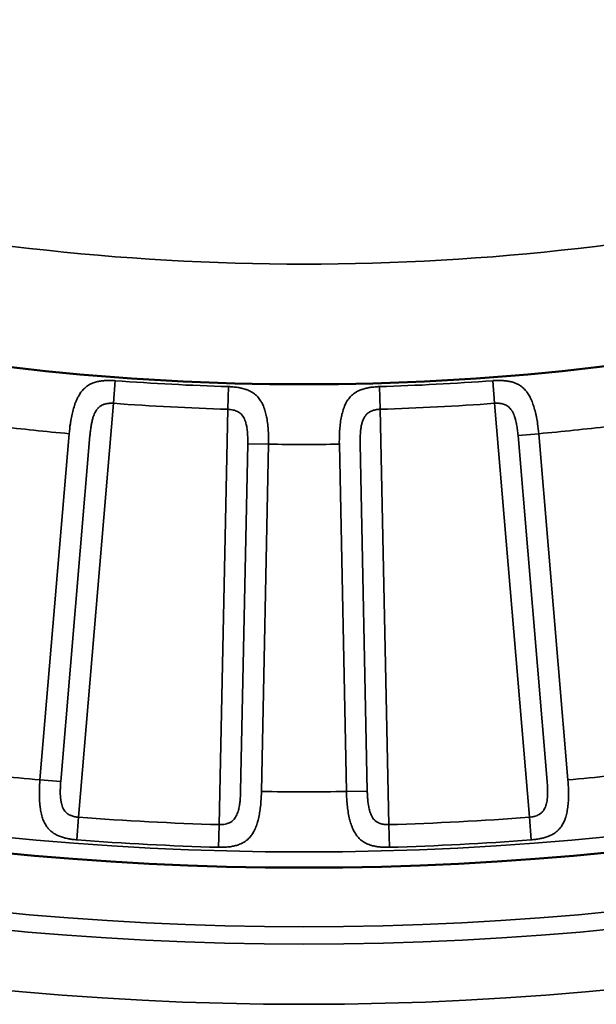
# Model space of a CAD drawing. Header units: millimetres. Extents: x 50 to 3176, y 50 to 2109.
# Tile 135 of 256: x 1185.59 to 1190.39, y 467.28 to 475.47. Entities that reach past the tile are written whole.
import ezdxf

# ---------------------------------------------------------------- set-up
doc = ezdxf.new("R2010")
doc.units = ezdxf.units.MM
doc.header["$LTSCALE"] = 10
doc.layers.add('Visible (ISO)', color=7, linetype='Continuous', lineweight=50)
doc.layers.add('Visible Narrow (ISO)', color=7, linetype='Continuous', lineweight=35)

msp = doc.modelspace()

# ---------------------------------------------------------------- linework, layer by layer
at = {"layer": 'Visible (ISO)'}
msp.add_circle((1187.953, 493.4384), 25.0206, dxfattribs=at)
msp.add_arc((1187.953, 493.4384), 21, 257.44199, 282.55805, dxfattribs=at)
at = {"layer": 'Visible Narrow (ISO)'}
for p, q in [((1186.3678, 472.2813), (1186.3818, 472.4689)), ((1189.5241, 472.4686), (1189.5382, 472.2806)), ((1187.3236, 472.4193), (1187.3179, 472.2308)), ((1188.588, 472.2308), (1188.5823, 472.4193)), ((1186.077, 468.8372), (1186.3677, 472.2806)), ((1189.5382, 472.2806), (1189.8289, 468.8372)), ((1187.3179, 472.2308), (1187.2471, 468.7758)), ((1188.6588, 468.7758), (1188.588, 472.2308)), ((1185.9987, 472.0274), (1185.7556, 469.1478)), ((1189.7346, 472.0129), (1189.9072, 472.0274)), ((1190.1503, 469.1478), (1189.9072, 472.0274)), ((1185.9282, 469.1332), (1186.1713, 472.0129)), ((1187.4853, 471.944), (1187.426, 469.0547)), ((1187.4853, 471.944), (1187.6585, 471.9404)), ((1187.5992, 469.0511), (1187.6585, 471.9404)), ((1188.2475, 471.9404), (1188.3067, 469.0511)), ((1188.4799, 469.0547), (1188.4206, 471.944)), ((1189.7346, 472.0129), (1189.9777, 469.1332)), ((1185.7556, 469.1478), (1185.9282, 469.1332)), ((1188.3067, 469.0511), (1188.4799, 469.0547)), ((1186.0627, 468.6491), (1186.077, 468.8372)), ((1189.8289, 468.8368), (1189.8432, 468.649)), ((1187.247, 468.7716), (1187.2416, 468.586)), ((1188.6642, 468.5874), (1188.6588, 468.7758))]:
    msp.add_line(p, q, dxfattribs=at)
for radius in [26.1573, 25.6575, 25.5128, 25.0203, 24.8897]:
    msp.add_circle((1187.953, 493.4384), radius, dxfattribs=at)
for radius, start, end in [(20, 256.86634, 283.13365), (21.0286, 265.7151, 268.2849), (21.0286, 271.7151, 274.2849), (21.2172, 265.7151, 268.2849), (21.2172, 271.7151, 274.2849), (21.5, 263.21517, 264.78483), (21.5, 275.21517, 276.78483), (21.5, 269.21517, 270.78483), (24.3898, 263.16894, 264.83106), (24.3898, 275.16894, 276.83106), (24.3898, 269.16894, 270.83106), (24.6727, 265.63945, 268.36055), (24.6727, 271.63945, 274.36055), (24.8613, 265.63945, 268.36055), (24.8613, 271.63945, 274.36055)]:
    msp.add_arc((1187.953, 493.4384), radius, start, end, dxfattribs=at)
for points, knots in [([(1186.3818, 472.4686), (1186.369, 472.4696), (1186.3561, 472.4702), (1186.34, 472.4705), (1186.3371, 472.4705), (1186.3221, 472.4705), (1186.31, 472.4702), (1186.2936, 472.4692), (1186.2893, 472.4689), (1186.2733, 472.4675), (1186.2617, 472.466), (1186.2451, 472.463), (1186.2402, 472.4621), (1186.2232, 472.4582), (1186.2112, 472.4548), (1186.1952, 472.4489), (1186.191, 472.4472), (1186.1747, 472.4401), (1186.1629, 472.4337), (1186.1483, 472.4238), (1186.145, 472.4215), (1186.1322, 472.4117), (1186.123, 472.4034), (1186.1102, 472.3895), (1186.1061, 472.3848), (1186.0948, 472.3705), (1186.0877, 472.3602), (1186.077, 472.3422), (1186.073, 472.3349), (1186.0628, 472.3147), (1186.0569, 472.3012), (1186.0485, 472.2792), (1186.0456, 472.2712), (1186.0375, 472.2467), (1186.0326, 472.2295), (1186.0263, 472.2045), (1186.0246, 472.197), (1186.0191, 472.1724), (1186.0157, 472.1548), (1186.0111, 472.1279), (1186.0097, 472.1189), (1186.0043, 472.0827), (1186.0011, 472.0551), (1185.9987, 472.0274)], [0, 0, 0, 0, 0.0741392, 0.0741392, 0.0909091, 0.0909091, 0.1581575, 0.1581575, 0.1818182, 0.1818182, 0.245635, 0.245635, 0.2727273, 0.2727273, 0.3394334, 0.3394334, 0.3636364, 0.3636364, 0.4340394, 0.4340394, 0.4545455, 0.4545455, 0.5160527, 0.5160527, 0.5454545, 0.5454545, 0.6011716, 0.6011716, 0.6363636, 0.6363636, 0.695142, 0.695142, 0.7272727, 0.7272727, 0.7916538, 0.7916538, 0.8181818, 0.8181818, 0.8787809, 0.8787809, 0.9090909, 0.9090909, 1, 1, 1, 1]), ([(1189.9072, 472.0274), (1189.9048, 472.0551), (1189.9016, 472.0827), (1189.8949, 472.1279), (1189.8919, 472.1457), (1189.8868, 472.1721), (1189.8849, 472.181), (1189.8789, 472.208), (1189.8744, 472.2258), (1189.8672, 472.2498), (1189.8651, 472.2567), (1189.858, 472.2781), (1189.8527, 472.2921), (1189.8436, 472.3132), (1189.8401, 472.3207), (1189.8304, 472.3398), (1189.824, 472.351), (1189.8127, 472.3681), (1189.8081, 472.3744), (1189.7949, 472.3909), (1189.786, 472.4003), (1189.7724, 472.4125), (1189.7681, 472.416), (1189.7527, 472.4277), (1189.7412, 472.4348), (1189.7258, 472.4424), (1189.7223, 472.444), (1189.707, 472.4506), (1189.6949, 472.4547), (1189.6786, 472.4591), (1189.6745, 472.4601), (1189.6587, 472.4636), (1189.647, 472.4655), (1189.6304, 472.4676), (1189.6255, 472.4681), (1189.6084, 472.4696), (1189.5962, 472.4702), (1189.58, 472.4705), (1189.5757, 472.4705), (1189.5584, 472.4704), (1189.5454, 472.47), (1189.5298, 472.469), (1189.527, 472.4688), (1189.5241, 472.4686)], [0, 0, 0, 0, 0.0909091, 0.0909091, 0.1509618, 0.1509618, 0.1818182, 0.1818182, 0.246234, 0.246234, 0.2727273, 0.2727273, 0.330169, 0.330169, 0.3636364, 0.3636364, 0.4190151, 0.4190151, 0.4545455, 0.4545455, 0.517221, 0.517221, 0.5454545, 0.5454545, 0.6159758, 0.6159758, 0.6363636, 0.6363636, 0.7045179, 0.7045179, 0.7272727, 0.7272727, 0.7913147, 0.7913147, 0.8181818, 0.8181818, 0.885258, 0.885258, 0.9090909, 0.9090909, 0.9833211, 0.9833211, 1, 1, 1, 1]), ([(1187.6585, 471.9404), (1187.659, 471.9682), (1187.6587, 471.996), (1187.6567, 472.0417), (1187.6556, 472.0597), (1187.6532, 472.0865), (1187.6523, 472.0955), (1187.6492, 472.123), (1187.6465, 472.1411), (1187.6419, 472.1658), (1187.6405, 472.1729), (1187.6357, 472.1949), (1187.6319, 472.2094), (1187.6251, 472.2313), (1187.6224, 472.2391), (1187.6147, 472.2592), (1187.6095, 472.271), (1187.6, 472.2891), (1187.5961, 472.2959), (1187.5848, 472.3136), (1187.5769, 472.324), (1187.5647, 472.3374), (1187.5607, 472.3414), (1187.5466, 472.3547), (1187.5359, 472.3629), (1187.5214, 472.3721), (1187.5181, 472.3741), (1187.5036, 472.3822), (1187.492, 472.3876), (1187.4762, 472.3936), (1187.4722, 472.3951), (1187.4569, 472.4002), (1187.4455, 472.4034), (1187.4292, 472.4071), (1187.4244, 472.4081), (1187.4075, 472.4114), (1187.3955, 472.4133), (1187.3793, 472.4153), (1187.3751, 472.4157), (1187.3578, 472.4175), (1187.3449, 472.4184), (1187.3293, 472.4191), (1187.3264, 472.4192), (1187.3236, 472.4193)], [0, 0, 0, 0, 0.0909091, 0.0909091, 0.1509618, 0.1509618, 0.1818182, 0.1818182, 0.246234, 0.246234, 0.2727273, 0.2727273, 0.330169, 0.330169, 0.3636364, 0.3636364, 0.4190151, 0.4190151, 0.4545455, 0.4545455, 0.517221, 0.517221, 0.5454545, 0.5454545, 0.6159758, 0.6159758, 0.6363636, 0.6363636, 0.7045179, 0.7045179, 0.7272727, 0.7272727, 0.7913147, 0.7913147, 0.8181818, 0.8181818, 0.885258, 0.885258, 0.9090909, 0.9090909, 0.9833211, 0.9833211, 1, 1, 1, 1]), ([(1188.2475, 471.9404), (1188.247, 471.9683), (1188.2473, 471.9961), (1188.2492, 472.0421), (1188.2504, 472.0604), (1188.2527, 472.0871), (1188.2536, 472.0959), (1188.2568, 472.1232), (1188.2595, 472.1414), (1188.264, 472.166), (1188.2654, 472.173), (1188.2703, 472.195), (1188.2741, 472.2095), (1188.2809, 472.2313), (1188.2835, 472.2391), (1188.2912, 472.2592), (1188.2965, 472.2711), (1188.3059, 472.2892), (1188.3098, 472.2958), (1188.321, 472.3134), (1188.3288, 472.3237), (1188.3411, 472.3372), (1188.345, 472.3413), (1188.3592, 472.3546), (1188.3699, 472.3628), (1188.3845, 472.372), (1188.3877, 472.374), (1188.4021, 472.3822), (1188.4137, 472.3875), (1188.4295, 472.3935), (1188.4335, 472.395), (1188.4489, 472.4002), (1188.4603, 472.4033), (1188.4766, 472.4071), (1188.4814, 472.4081), (1188.4983, 472.4114), (1188.5104, 472.4133), (1188.5265, 472.4153), (1188.5307, 472.4157), (1188.548, 472.4175), (1188.5609, 472.4184), (1188.5766, 472.4191), (1188.5795, 472.4192), (1188.5823, 472.4193)], [0, 0, 0, 0, 0.0909091, 0.0909091, 0.1517938, 0.1517938, 0.1818182, 0.1818182, 0.2465261, 0.2465261, 0.2727273, 0.2727273, 0.3304052, 0.3304052, 0.3636364, 0.3636364, 0.4195333, 0.4195333, 0.4545455, 0.4545455, 0.5168964, 0.5168964, 0.5454545, 0.5454545, 0.6160742, 0.6160742, 0.6363636, 0.6363636, 0.7040403, 0.7040403, 0.7272727, 0.7272727, 0.7911716, 0.7911716, 0.8181818, 0.8181818, 0.8853785, 0.8853785, 0.9090909, 0.9090909, 0.9832728, 0.9832728, 1, 1, 1, 1]), ([(1186.3677, 472.2806), (1186.3567, 472.2814), (1186.3459, 472.2814), (1186.3356, 472.2807), (1186.3259, 472.28), (1186.3167, 472.2787), (1186.3078, 472.2768), (1186.3066, 472.2766), (1186.3055, 472.2763), (1186.3044, 472.2761), (1186.3023, 472.2756), (1186.3003, 472.2751), (1186.2984, 472.2746), (1186.2932, 472.2732), (1186.2882, 472.2717), (1186.2834, 472.2699), (1186.2794, 472.2684), (1186.2755, 472.2667), (1186.2716, 472.2648), (1186.2682, 472.2631), (1186.2649, 472.2613), (1186.2617, 472.2593), (1186.2567, 472.2562), (1186.252, 472.2527), (1186.2474, 472.2487), (1186.2461, 472.2475), (1186.2448, 472.2463), (1186.2435, 472.245), (1186.2383, 472.24), (1186.2335, 472.2343), (1186.2289, 472.2281), (1186.2279, 472.2266), (1186.2269, 472.2252), (1186.2259, 472.2237), (1186.2227, 472.219), (1186.2196, 472.2141), (1186.2168, 472.209), (1186.2142, 472.2043), (1186.2118, 472.1995), (1186.2095, 472.1947), (1186.2082, 472.1918), (1186.2069, 472.1889), (1186.2057, 472.186), (1186.2023, 472.1778), (1186.1993, 472.1696), (1186.1967, 472.1611), (1186.1937, 472.1514), (1186.1911, 472.1414), (1186.1887, 472.1305), (1186.1875, 472.125), (1186.1863, 472.1193), (1186.1852, 472.1134), (1186.1843, 472.1084), (1186.1833, 472.1033), (1186.1824, 472.098), (1186.1803, 472.0855), (1186.1783, 472.0721), (1186.1764, 472.0578), (1186.176, 472.0545), (1186.1756, 472.0512), (1186.1752, 472.0478), (1186.1738, 472.0366), (1186.1725, 472.0249), (1186.1713, 472.0129)], [0, 0, 0, 0, 0.088359, 0.088359, 0.088359, 0.170433, 0.170433, 0.170433, 0.181041, 0.181041, 0.181041, 0.2, 0.2, 0.2, 0.249046, 0.249046, 0.249046, 0.29008, 0.29008, 0.29008, 0.326789, 0.326789, 0.326789, 0.383275, 0.383275, 0.383275, 0.4, 0.4, 0.4, 0.465844, 0.465844, 0.465844, 0.481054, 0.481054, 0.481054, 0.529279, 0.529279, 0.529279, 0.573631, 0.573631, 0.573631, 0.6, 0.6, 0.6, 0.674023, 0.674023, 0.674023, 0.757899, 0.757899, 0.757899, 0.8, 0.8, 0.8, 0.835079, 0.835079, 0.835079, 0.917587, 0.917587, 0.917587, 0.936774, 0.936774, 0.936774, 1, 1, 1, 1]), ([(1189.7346, 472.0129), (1189.733, 472.0298), (1189.7312, 472.046), (1189.7288, 472.0644), (1189.7283, 472.0674), (1189.7257, 472.0859), (1189.7233, 472.1004), (1189.7203, 472.116), (1189.7199, 472.1182), (1189.7176, 472.1289), (1189.7158, 472.1369), (1189.7122, 472.1506), (1189.7105, 472.1564), (1189.7066, 472.1686), (1189.7044, 472.1749), (1189.701, 472.1836), (1189.7, 472.186), (1189.698, 472.1907), (1189.697, 472.193), (1189.6926, 472.2024), (1189.6889, 472.2095), (1189.6839, 472.2178), (1189.6829, 472.2195), (1189.678, 472.2271), (1189.6738, 472.2327), (1189.6686, 472.2387), (1189.6679, 472.2395), (1189.6649, 472.2428), (1189.6626, 472.2451), (1189.6576, 472.2497), (1189.6549, 472.2519), (1189.6473, 472.2577), (1189.6422, 472.2609), (1189.6318, 472.2663), (1189.6264, 472.2685), (1189.6155, 472.2725), (1189.6098, 472.2741), (1189.6039, 472.2756), (1189.6039, 472.2756), (1189.5975, 472.2771), (1189.5912, 472.2784), (1189.5775, 472.2803), (1189.5703, 472.281), (1189.5552, 472.2815), (1189.5474, 472.2814), (1189.5391, 472.2807), (1189.5386, 472.2806), (1189.5382, 472.2806)], [0, 0, 0, 0, 0.089342, 0.089342, 0.107191, 0.107191, 0.2, 0.2, 0.21557, 0.21557, 0.276567, 0.276567, 0.32404, 0.32404, 0.378952, 0.378952, 0.4, 0.4, 0.420678, 0.420678, 0.485028, 0.485028, 0.501457, 0.501457, 0.560885, 0.560885, 0.570901, 0.570901, 0.6, 0.6, 0.632547, 0.632547, 0.689334, 0.689334, 0.744364, 0.744364, 0.8, 0.8, 0.800663, 0.800663, 0.861041, 0.861041, 0.927282, 0.927282, 0.996344, 0.996344, 1, 1, 1, 1]), ([(1187.4853, 471.944), (1187.4855, 471.961), (1187.4853, 471.9774), (1187.4848, 471.9959), (1187.4847, 471.9989), (1187.4841, 472.0176), (1187.4832, 472.0322), (1187.4818, 472.0481), (1187.4816, 472.0503), (1187.4805, 472.0612), (1187.4795, 472.0693), (1187.4773, 472.0833), (1187.4763, 472.0893), (1187.4737, 472.1018), (1187.4722, 472.1084), (1187.4697, 472.1173), (1187.469, 472.1198), (1187.4674, 472.1247), (1187.4667, 472.1271), (1187.4633, 472.1369), (1187.4604, 472.1443), (1187.4563, 472.1532), (1187.4554, 472.1549), (1187.4513, 472.163), (1187.4478, 472.169), (1187.4432, 472.1755), (1187.4426, 472.1764), (1187.4399, 472.18), (1187.4379, 472.1825), (1187.4335, 472.1876), (1187.431, 472.1901), (1187.424, 472.1966), (1187.4193, 472.2003), (1187.4095, 472.2068), (1187.4044, 472.2096), (1187.3939, 472.2146), (1187.3884, 472.2169), (1187.3828, 472.2189), (1187.3827, 472.2189), (1187.3766, 472.2212), (1187.3704, 472.2231), (1187.357, 472.2264), (1187.3499, 472.2278), (1187.3349, 472.2299), (1187.3271, 472.2306), (1187.3188, 472.2308), (1187.3184, 472.2308), (1187.3179, 472.2308)], [0, 0, 0, 0, 0.089342, 0.089342, 0.107191, 0.107191, 0.2, 0.2, 0.21557, 0.21557, 0.276567, 0.276567, 0.32404, 0.32404, 0.378952, 0.378952, 0.4, 0.4, 0.420678, 0.420678, 0.485028, 0.485028, 0.501457, 0.501457, 0.560885, 0.560885, 0.570901, 0.570901, 0.6, 0.6, 0.632547, 0.632547, 0.689334, 0.689334, 0.744364, 0.744364, 0.8, 0.8, 0.800663, 0.800663, 0.861041, 0.861041, 0.927282, 0.927282, 0.996344, 0.996344, 1, 1, 1, 1]), ([(1188.588, 472.2308), (1188.5769, 472.2305), (1188.5662, 472.2294), (1188.556, 472.2276), (1188.5453, 472.2257), (1188.5351, 472.223), (1188.5255, 472.2197), (1188.5235, 472.219), (1188.5216, 472.2183), (1188.5196, 472.2176), (1188.5105, 472.2141), (1188.502, 472.21), (1188.4941, 472.2051), (1188.486, 472.2), (1188.4785, 472.1939), (1188.4718, 472.1865), (1188.4705, 472.1852), (1188.4693, 472.1838), (1188.4681, 472.1824), (1188.4625, 472.1756), (1188.4574, 472.1677), (1188.4528, 472.1593), (1188.4477, 472.1497), (1188.4433, 472.1393), (1188.4396, 472.1287), (1188.4386, 472.1258), (1188.4377, 472.1228), (1188.4368, 472.1198), (1188.4342, 472.1113), (1188.4321, 472.1028), (1188.4304, 472.0941), (1188.4284, 472.0841), (1188.4269, 472.0738), (1188.4257, 472.0627), (1188.425, 472.0572), (1188.4245, 472.0514), (1188.424, 472.0454), (1188.4223, 472.0258), (1188.4213, 472.0035), (1188.4208, 471.9791), (1188.4206, 471.9678), (1188.4206, 471.9561), (1188.4206, 471.944)], [0, 0, 0, 0, 0.088358, 0.088358, 0.088358, 0.181049, 0.181049, 0.181049, 0.2, 0.2, 0.2, 0.289962, 0.289962, 0.289962, 0.383038, 0.383038, 0.383038, 0.4, 0.4, 0.4, 0.481182, 0.481182, 0.481182, 0.573898, 0.573898, 0.573898, 0.6, 0.6, 0.6, 0.674069, 0.674069, 0.674069, 0.757987, 0.757987, 0.757987, 0.8, 0.8, 0.8, 0.936706, 0.936706, 0.936706, 1, 1, 1, 1]), ([(1185.7556, 469.1478), (1185.7532, 469.1198), (1185.7516, 469.0918), (1185.7504, 469.0456), (1185.7503, 469.0272), (1185.7509, 469.0003), (1185.7512, 468.9914), (1185.7525, 468.9639), (1185.7539, 468.9455), (1185.7569, 468.9207), (1185.7578, 468.9136), (1185.7612, 468.8912), (1185.7641, 468.8763), (1185.7695, 468.8541), (1185.7717, 468.8464), (1185.7781, 468.8258), (1185.7827, 468.8134), (1185.7911, 468.7948), (1185.7944, 468.7881), (1185.8045, 468.7699), (1185.8118, 468.7591), (1185.8232, 468.7449), (1185.8269, 468.7407), (1185.8402, 468.7265), (1185.8505, 468.7176), (1185.8646, 468.7075), (1185.8678, 468.7054), (1185.882, 468.6962), (1185.8935, 468.6901), (1185.9091, 468.6831), (1185.9129, 468.6814), (1185.9281, 468.6754), (1185.9397, 468.6715), (1185.956, 468.6668), (1185.9607, 468.6655), (1185.9776, 468.6613), (1185.9898, 468.6588), (1186.0061, 468.6559), (1186.0103, 468.6552), (1186.0277, 468.6526), (1186.0407, 468.6511), (1186.0567, 468.6496), (1186.0597, 468.6494), (1186.0627, 468.6491)], [0, 0, 0, 0, 0.0909091, 0.0909091, 0.1517791, 0.1517791, 0.1818182, 0.1818182, 0.2465766, 0.2465766, 0.2727273, 0.2727273, 0.3309789, 0.3309789, 0.3636364, 0.3636364, 0.4205319, 0.4205319, 0.4545455, 0.4545455, 0.5174488, 0.5174488, 0.5454545, 0.5454545, 0.61623, 0.61623, 0.6363636, 0.6363636, 0.7053378, 0.7053378, 0.7272727, 0.7272727, 0.7921392, 0.7921392, 0.8181818, 0.8181818, 0.8856905, 0.8856905, 0.9090909, 0.9090909, 0.9827631, 0.9827631, 1, 1, 1, 1]), ([(1189.8432, 468.6491), (1189.8562, 468.6501), (1189.8692, 468.6515), (1189.8854, 468.6537), (1189.8885, 468.6542), (1189.9037, 468.6565), (1189.9159, 468.6587), (1189.9323, 468.6624), (1189.9365, 468.6634), (1189.9523, 468.6673), (1189.964, 468.6708), (1189.9801, 468.6764), (1189.9846, 468.6781), (1190.0011, 468.6847), (1190.0128, 468.6902), (1190.0277, 468.6987), (1190.0313, 468.701), (1190.0462, 468.7105), (1190.0569, 468.7188), (1190.0698, 468.731), (1190.0726, 468.7338), (1190.0838, 468.7457), (1190.0916, 468.7556), (1190.102, 468.7714), (1190.1051, 468.7765), (1190.1139, 468.7925), (1190.1192, 468.8039), (1190.1269, 468.8234), (1190.1295, 468.8311), (1190.1362, 468.8527), (1190.1397, 468.867), (1190.1443, 468.8901), (1190.1458, 468.8985), (1190.1497, 468.9239), (1190.1516, 468.9415), (1190.1535, 468.9674), (1190.154, 468.9752), (1190.1552, 469.0005), (1190.1556, 469.0183), (1190.1555, 469.0456), (1190.1553, 469.055), (1190.1543, 469.0921), (1190.1527, 469.1199), (1190.1503, 469.1478)], [0, 0, 0, 0, 0.0736988, 0.0736988, 0.0909091, 0.0909091, 0.1585727, 0.1585727, 0.1818182, 0.1818182, 0.246636, 0.246636, 0.2727273, 0.2727273, 0.3410219, 0.3410219, 0.3636364, 0.3636364, 0.4342294, 0.4342294, 0.4545455, 0.4545455, 0.5171263, 0.5171263, 0.5454545, 0.5454545, 0.6018042, 0.6018042, 0.6363636, 0.6363636, 0.6951463, 0.6951463, 0.7272727, 0.7272727, 0.7910581, 0.7910581, 0.8181818, 0.8181818, 0.8780567, 0.8780567, 0.9090909, 0.9090909, 1, 1, 1, 1]), ([(1185.9282, 469.1332), (1185.9272, 469.1193), (1185.9264, 469.1058), (1185.9253, 469.0811), (1185.925, 469.0698), (1185.9247, 469.0493), (1185.9248, 469.04), (1185.925, 469.0301), (1185.925, 469.0291), (1185.9253, 469.019), (1185.9258, 469.0103), (1185.9266, 469.0004), (1185.9268, 468.9989), (1185.9276, 468.9897), (1185.9286, 468.9823), (1185.9303, 468.9716), (1185.9309, 468.9681), (1185.9323, 468.9609), (1185.9331, 468.9572), (1185.9357, 468.9463), (1185.9377, 468.9392), (1185.9425, 468.9249), (1185.9453, 468.9177), (1185.9497, 468.9088), (1185.9508, 468.9067), (1185.955, 468.8989), (1185.9585, 468.8936), (1185.9636, 468.887), (1185.9649, 468.8854), (1185.9712, 468.8782), (1185.9766, 468.8733), (1185.9875, 468.865), (1185.993, 468.8616), (1186.0035, 468.8559), (1186.0085, 468.8536), (1186.0139, 468.8513), (1186.0143, 468.8511), (1186.0198, 468.8488), (1186.025, 468.847), (1186.0353, 468.8438), (1186.0404, 468.8424), (1186.0507, 468.8401), (1186.0558, 468.8392), (1186.0663, 468.8378), (1186.0716, 468.8374), (1186.077, 468.8372)], [0, 0, 0, 0, 0.0731414, 0.0731414, 0.1401071, 0.1401071, 0.2, 0.2, 0.2070436, 0.2070436, 0.2698272, 0.2698272, 0.2818221, 0.2818221, 0.3404759, 0.3404759, 0.368723, 0.368723, 0.4, 0.4, 0.4594717, 0.4594717, 0.5237071, 0.5237071, 0.5438326, 0.5438326, 0.6, 0.6, 0.6193872, 0.6193872, 0.6874645, 0.6874645, 0.7484728, 0.7484728, 0.8, 0.8, 0.8039097, 0.8039097, 0.855517, 0.855517, 0.9045181, 0.9045181, 0.952104, 0.952104, 0.9999999, 0.9999999, 0.9999999, 0.9999999]), ([(1189.9777, 469.1332), (1189.9788, 469.1177), (1189.9797, 469.1029), (1189.9808, 469.0746), (1189.9811, 469.0613), (1189.9811, 469.0427), (1189.9811, 469.0368), (1189.9808, 469.025), (1189.9806, 469.019), (1189.9798, 469.0053), (1189.9791, 468.9977), (1189.978, 468.9878), (1189.9777, 468.9854), (1189.9765, 468.9763), (1189.9754, 468.9698), (1189.9737, 468.9612), (1189.9733, 468.9591), (1189.9726, 468.9562), (1189.9724, 468.9552), (1189.9705, 468.9476), (1189.9687, 468.9408), (1189.9642, 468.9272), (1189.9616, 468.9204), (1189.9585, 468.9136), (1189.9583, 468.9132), (1189.9553, 468.9068), (1189.9521, 468.901), (1189.948, 468.8948), (1189.9474, 468.8939), (1189.9458, 468.8916), (1189.9449, 468.8903), (1189.94, 468.884), (1189.9359, 468.8794), (1189.9257, 468.8701), (1189.9195, 468.8656), (1189.9125, 468.8614), (1189.9121, 468.8612), (1189.9059, 468.8576), (1189.8998, 468.8546), (1189.8918, 468.8513), (1189.8902, 468.8506), (1189.8819, 468.8474), (1189.8751, 468.8452), (1189.8658, 468.8427), (1189.8637, 468.8422), (1189.8542, 468.84), (1189.8466, 468.8387), (1189.8355, 468.8376), (1189.8322, 468.8373), (1189.8289, 468.8372)], [0, 0, 0, 0, 0.080801, 0.080801, 0.161263, 0.161263, 0.2, 0.2, 0.242333, 0.242333, 0.301436, 0.301436, 0.320986, 0.320986, 0.374987, 0.374987, 0.392253, 0.392253, 0.4, 0.4, 0.456502, 0.456502, 0.515951, 0.515951, 0.519229, 0.519229, 0.575327, 0.575327, 0.584971, 0.584971, 0.6, 0.6, 0.657149, 0.657149, 0.73075, 0.73075, 0.735254, 0.735254, 0.8, 0.8, 0.81622, 0.81622, 0.883134, 0.883134, 0.903163, 0.903163, 0.971337, 0.971337, 1, 1, 1, 1]), ([(1187.2417, 468.5874), (1187.2547, 468.587), (1187.2678, 468.587), (1187.2841, 468.5875), (1187.2872, 468.5876), (1187.3026, 468.5883), (1187.315, 468.5893), (1187.3316, 468.5912), (1187.3359, 468.5917), (1187.3521, 468.594), (1187.364, 468.5962), (1187.3806, 468.6002), (1187.3854, 468.6014), (1187.4024, 468.6062), (1187.4146, 468.6105), (1187.4303, 468.6174), (1187.4342, 468.6192), (1187.45, 468.6272), (1187.4615, 468.6343), (1187.4755, 468.6451), (1187.4786, 468.6476), (1187.491, 468.6582), (1187.4998, 468.6672), (1187.5118, 468.6819), (1187.5154, 468.6867), (1187.5259, 468.7016), (1187.5324, 468.7124), (1187.542, 468.731), (1187.5454, 468.7384), (1187.5543, 468.7592), (1187.5593, 468.773), (1187.5663, 468.7955), (1187.5687, 468.8037), (1187.5752, 468.8286), (1187.5789, 468.8459), (1187.5835, 468.8714), (1187.5848, 468.8791), (1187.5887, 468.9042), (1187.5909, 468.9218), (1187.5937, 468.949), (1187.5945, 468.9584), (1187.5974, 468.9953), (1187.5987, 469.0232), (1187.5992, 469.0511)], [0, 0, 0, 0, 0.0736988, 0.0736988, 0.0909091, 0.0909091, 0.1585727, 0.1585727, 0.1818182, 0.1818182, 0.246636, 0.246636, 0.2727273, 0.2727273, 0.3410219, 0.3410219, 0.3636364, 0.3636364, 0.4342294, 0.4342294, 0.4545455, 0.4545455, 0.5171263, 0.5171263, 0.5454545, 0.5454545, 0.6018042, 0.6018042, 0.6363636, 0.6363636, 0.6951463, 0.6951463, 0.7272727, 0.7272727, 0.7910581, 0.7910581, 0.8181818, 0.8181818, 0.8780567, 0.8780567, 0.9090909, 0.9090909, 1, 1, 1, 1]), ([(1187.426, 469.0547), (1187.4255, 469.0392), (1187.4248, 469.0243), (1187.423, 468.9961), (1187.4219, 468.9828), (1187.42, 468.9643), (1187.4193, 468.9585), (1187.4178, 468.9467), (1187.4169, 468.9409), (1187.4147, 468.9273), (1187.4133, 468.9198), (1187.4111, 468.9101), (1187.4106, 468.9077), (1187.4084, 468.8988), (1187.4067, 468.8924), (1187.4041, 468.8841), (1187.4034, 468.8821), (1187.4024, 468.8792), (1187.4021, 468.8783), (1187.3995, 468.8708), (1187.3969, 468.8643), (1187.3911, 468.8512), (1187.3878, 468.8447), (1187.3839, 468.8383), (1187.3837, 468.8379), (1187.3801, 468.8319), (1187.3763, 468.8265), (1187.3716, 468.8207), (1187.3709, 468.8199), (1187.3691, 468.8178), (1187.368, 468.8166), (1187.3625, 468.8108), (1187.3579, 468.8067), (1187.3469, 468.7985), (1187.3402, 468.7947), (1187.3328, 468.7913), (1187.3324, 468.7911), (1187.3258, 468.7881), (1187.3194, 468.7858), (1187.3111, 468.7833), (1187.3095, 468.7828), (1187.3009, 468.7805), (1187.2938, 468.779), (1187.2844, 468.7775), (1187.2822, 468.7772), (1187.2725, 468.776), (1187.2648, 468.7756), (1187.2537, 468.7756), (1187.2504, 468.7757), (1187.2471, 468.7758)], [0, 0, 0, 0, 0.080801, 0.080801, 0.161263, 0.161263, 0.2, 0.2, 0.242333, 0.242333, 0.301436, 0.301436, 0.320986, 0.320986, 0.374987, 0.374987, 0.392253, 0.392253, 0.4, 0.4, 0.456502, 0.456502, 0.515951, 0.515951, 0.519229, 0.519229, 0.575327, 0.575327, 0.584971, 0.584971, 0.6, 0.6, 0.657149, 0.657149, 0.73075, 0.73075, 0.735254, 0.735254, 0.8, 0.8, 0.81622, 0.81622, 0.883134, 0.883134, 0.903163, 0.903163, 0.971337, 0.971337, 1, 1, 1, 1]), ([(1188.3067, 469.0511), (1188.3072, 469.0231), (1188.3085, 468.9951), (1188.3122, 468.949), (1188.314, 468.9307), (1188.3174, 468.904), (1188.3186, 468.8952), (1188.3228, 468.8679), (1188.3262, 468.8498), (1188.3317, 468.8254), (1188.3334, 468.8185), (1188.3391, 468.7966), (1188.3435, 468.7821), (1188.3513, 468.7606), (1188.3542, 468.7531), (1188.3627, 468.7333), (1188.3686, 468.7214), (1188.3789, 468.7038), (1188.3829, 468.6975), (1188.3948, 468.6805), (1188.4032, 468.6705), (1188.4161, 468.6575), (1188.4201, 468.6537), (1188.4349, 468.6411), (1188.4461, 468.6333), (1188.4611, 468.6247), (1188.4645, 468.6229), (1188.4796, 468.6153), (1188.4917, 468.6104), (1188.508, 468.605), (1188.5119, 468.6038), (1188.5276, 468.5994), (1188.5396, 468.5967), (1188.5563, 468.5938), (1188.5611, 468.593), (1188.5783, 468.5906), (1188.5907, 468.5893), (1188.6073, 468.5882), (1188.6115, 468.5879), (1188.6291, 468.5871), (1188.6422, 468.587), (1188.6582, 468.5872), (1188.6612, 468.5873), (1188.6642, 468.5874)], [0, 0, 0, 0, 0.0909091, 0.0909091, 0.1517786, 0.1517786, 0.1818182, 0.1818182, 0.2465761, 0.2465761, 0.2727273, 0.2727273, 0.3309788, 0.3309788, 0.3636364, 0.3636364, 0.420532, 0.420532, 0.4545455, 0.4545455, 0.5174487, 0.5174487, 0.5454545, 0.5454545, 0.6162299, 0.6162299, 0.6363636, 0.6363636, 0.7053378, 0.7053378, 0.7272727, 0.7272727, 0.7921392, 0.7921392, 0.8181818, 0.8181818, 0.8856905, 0.8856905, 0.9090909, 0.9090909, 0.982763, 0.982763, 1, 1, 1, 1]), ([(1188.4799, 469.0547), (1188.4803, 469.0407), (1188.4809, 469.0273), (1188.4824, 469.0026), (1188.4833, 468.9913), (1188.4852, 468.9709), (1188.4862, 468.9617), (1188.4875, 468.9519), (1188.4876, 468.9509), (1188.489, 468.9408), (1188.4904, 468.9323), (1188.4922, 468.9225), (1188.4925, 468.921), (1188.4943, 468.9119), (1188.496, 468.9047), (1188.4988, 468.8942), (1188.4998, 468.8908), (1188.5019, 468.8838), (1188.5031, 468.8801), (1188.5068, 468.8696), (1188.5096, 468.8628), (1188.5158, 468.849), (1188.5194, 468.8422), (1188.5247, 468.8337), (1188.526, 468.8318), (1188.531, 468.8245), (1188.5351, 468.8196), (1188.5408, 468.8136), (1188.5423, 468.8121), (1188.5493, 468.8056), (1188.5551, 468.8013), (1188.5669, 468.7942), (1188.5727, 468.7913), (1188.5837, 468.7868), (1188.5889, 468.785), (1188.5946, 468.7833), (1188.595, 468.7832), (1188.6007, 468.7815), (1188.6061, 468.7802), (1188.6167, 468.778), (1188.6219, 468.7772), (1188.6323, 468.776), (1188.6375, 468.7757), (1188.6481, 468.7754), (1188.6534, 468.7755), (1188.6588, 468.7758)], [0, 0, 0, 0, 0.0731458, 0.0731458, 0.1400411, 0.1400411, 0.2, 0.2, 0.2070436, 0.2070436, 0.2698271, 0.2698271, 0.2818221, 0.2818221, 0.3404761, 0.3404761, 0.368723, 0.368723, 0.4, 0.4, 0.4594717, 0.4594717, 0.5237071, 0.5237071, 0.5438326, 0.5438326, 0.6, 0.6, 0.6193872, 0.6193872, 0.6874645, 0.6874645, 0.7484728, 0.7484728, 0.8, 0.8, 0.8039097, 0.8039097, 0.855517, 0.855517, 0.9045181, 0.9045181, 0.952104, 0.952104, 0.9999999, 0.9999999, 0.9999999, 0.9999999])]:
    msp.add_open_spline(points, degree=3, knots=knots, dxfattribs=at)

doc.saveas('drawing.dxf')
